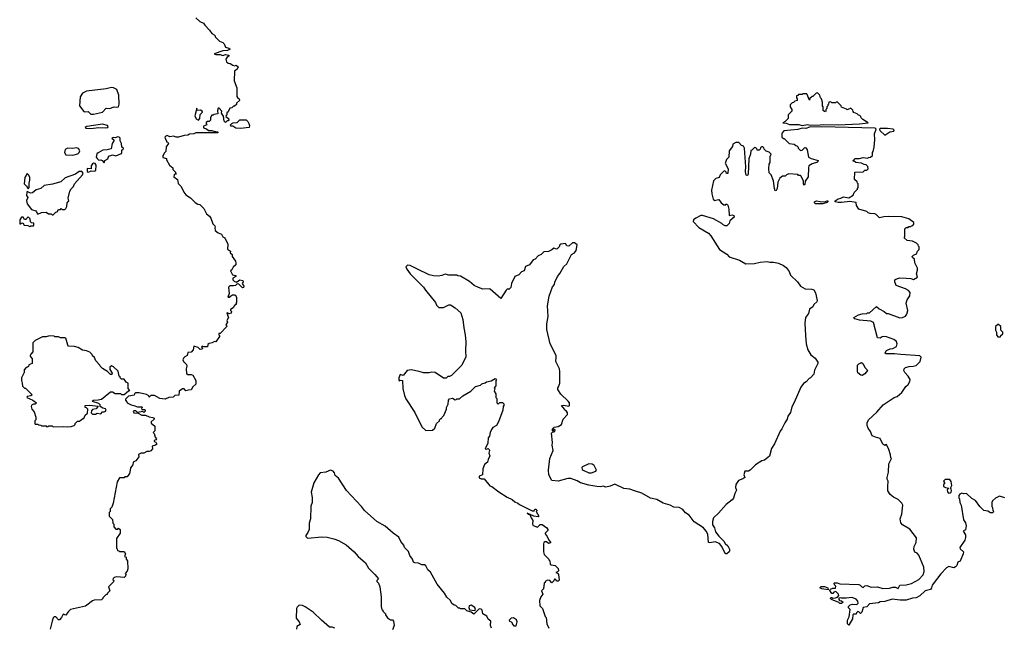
# Model space of a CAD drawing. Extents: x 1980017 to 2252640, y 74400 to 266395.
# Tile 93 of 256: x 1998182 to 2009158, y 202595 to 209365. Entities that reach past the tile are written whole.
import ezdxf

# ---------------------------------------------------------------- set-up
doc = ezdxf.new("R2010")
doc.units = 0

msp = doc.modelspace()

# ---------------------------------------------------------------- linework, layer by layer
at = {"layer": '0CON20XD'}
for points in [[(2000147, 209387), (2000190, 209345), (2000230, 209325), (2000244, 209304), (2000299, 209249), (2000325, 209210), (2000350, 209195), (2000360, 209185), (2000360, 209175), (2000410, 209125), (2000445, 209110), (2000460, 209095), (2000475, 209060), (2000515, 209047), (2000528, 209035), (2000498, 209022), (2000445, 209019), (2000350, 208985), (2000368, 208978), (2000415, 208977), (2000445, 208967), (2000475, 208976), (2000515, 208970), (2000515, 208960), (2000494, 208946), (2000478, 208925), (2000487, 208897), (2000505, 208882), (2000527, 208877), (2000558, 208858), (2000575, 208852), (2000595, 208858), (2000618, 208838), (2000606, 208814), (2000578, 208792), (2000571, 208685), (2000601, 208605), (2000601, 208511), (2000615, 208492), (2000630, 208485), (2000632, 208465), (2000600, 208435), (2000598, 208422), (2000575, 208400), (2000565, 208400), (2000547, 208383), (2000525, 208378), (2000505, 208340), (2000492, 208328), (2000490, 208305), (2000482, 208298), (2000480, 208285), (2000510, 208265), (2000512, 208248), (2000505, 208240), (2000493, 208237), (2000475, 208220), (2000460, 208235), (2000452, 208292), (2000430, 208325), (2000437, 208347), (2000405, 208380), (2000395, 208380), (2000388, 208355), (2000390, 208315), (2000345, 208310), (2000338, 208302), (2000325, 208300), (2000310, 208275), (2000310, 208245), (2000295, 208230), (2000275, 208230), (2000262, 208218), (2000260, 208205), (2000268, 208192), (2000232, 208178), (2000232, 208162), (2000265, 208150), (2000285, 208130), (2000325, 208132), (2000345, 208122), (2000390, 208115), (2000390, 208105), (2000145, 208103), (2000122, 208092), (2000075, 208088), (2000055, 208077), (2000015, 208073), (1999953, 208057), (1999927, 208057), (1999895, 208066), (1999855, 208060), (1999825, 208076), (1999812, 208068), (1999800, 208055), (1999803, 208043), (1999820, 208015), (1999820, 208005), (1999835, 208000), (1999840, 207985), (1999813, 207947), (1999810, 207895), (1999792, 207878), (1999790, 207865), (1999778, 207852), (1999778, 207828), (1999818, 207818), (1999818, 207805), (1999852, 207745), (1999890, 207715), (1999890, 207695), (1999920, 207665), (1999920, 207655), (1999930, 207645), (1999905, 207640), (1999900, 207615), (1999940, 207585), (1999949, 207539), (1999982, 207505), (2000012, 207442), (2000032, 207412), (2000085, 207380), (2000137, 207327), (2000168, 207308), (2000190, 207305), (2000235, 207262), (2000263, 207203), (2000297, 207175), (2000312, 207152), (2000335, 207090), (2000357, 207067), (2000362, 207055), (2000358, 207045), (2000362, 207015), (2000395, 206990), (2000430, 206975), (2000447, 206947), (2000468, 206935), (2000502, 206865), (2000498, 206808), (2000530, 206785), (2000528, 206768), (2000550, 206750), (2000552, 206725), (2000586, 206676), (2000593, 206653), (2000592, 206635), (2000562, 206608), (2000545, 206578), (2000530, 206565), (2000554, 206524), (2000590, 206515), (2000590, 206505), (2000558, 206485), (2000558, 206468), (2000571, 206451), (2000598, 206442), (2000635, 206468), (2000668, 206458), (2000672, 206445), (2000662, 206425), (2000680, 206395), (2000675, 206380), (2000665, 206378), (2000625, 206418), (2000605, 206422), (2000586, 206404), (2000565, 206398), (2000525, 206398), (2000510, 206385), (2000518, 206315), (2000503, 206275), (2000525, 206272), (2000530, 206285), (2000555, 206298), (2000585, 206300), (2000600, 206275), (2000600, 206215), (2000590, 206205), (2000597, 206197), (2000595, 206190), (2000575, 206180), (2000560, 206155), (2000532, 206135), (2000532, 206125), (2000542, 206115), (2000538, 206095), (2000515, 206088), (2000495, 206100), (2000490, 206095), (2000510, 206045), (2000492, 206015), (2000500, 205995), (2000480, 205965), (2000490, 205955), (2000488, 205942), (2000415, 205870), (2000402, 205868), (2000400, 205855), (2000410, 205845), (2000410, 205835), (2000370, 205775), (2000355, 205778), (2000327, 205763), (2000293, 205757), (2000280, 205745), (2000275, 205720), (2000235, 205720), (2000215, 205728), (2000210, 205715), (2000220, 205705), (2000215, 205693), (2000195, 205692), (2000172, 205712), (2000124, 205726), (2000114, 205686), (2000095, 205660), (2000055, 205657), (2000048, 205622), (2000022, 205608), (2000008, 205592), (2000002, 205575), (2000008, 205555), (2000042, 205525), (2000046, 205506), (2000037, 205475), (2000043, 205423), (2000055, 205410), (2000095, 205412), (2000113, 205403), (2000146, 205346), (2000146, 205304), (2000112, 205275), (2000095, 205242), (2000063, 205237), (2000035, 205228), (2000015, 205252), (1999995, 205252), (1999960, 205225), (1999955, 205182), (1999913, 205177), (1999892, 205158), (1999845, 205157), (1999805, 205138), (1999743, 205143), (1999686, 205176), (1999645, 205178), (1999625, 205160), (1999620, 205175), (1999595, 205188), (1999515, 205208), (1999473, 205207), (1999462, 205198), (1999458, 205182), (1999395, 205170), (1999362, 205138), (1999360, 205125), (1999377, 205107), (1999380, 205095), (1999425, 205072), (1999455, 205068), (1999495, 205050), (1999545, 205050), (1999550, 205045), (1999540, 205035), (1999542, 205022), (1999575, 205020), (1999580, 205015), (1999580, 205005), (1999565, 204990), (1999555, 205000), (1999495, 204990), (1999477, 205007), (1999458, 205008), (1999448, 205002), (1999455, 204984), (1999502, 204982), (1999545, 204960), (1999585, 204960), (1999625, 204940), (1999665, 204933), (1999680, 204925), (1999682, 204915), (1999648, 204885), (1999648, 204868), (1999690, 204835), (1999687, 204783), (1999670, 204765), (1999680, 204755), (1999693, 204713), (1999708, 204695), (1999698, 204682), (1999680, 204675), (1999680, 204665), (1999698, 204658), (1999710, 204635), (1999697, 204623), (1999660, 204615), (1999662, 204585), (1999645, 204562), (1999626, 204554), (1999598, 204552), (1999566, 204534), (1999535, 204537), (1999505, 204520), (1999510, 204495), (1999475, 204450), (1999448, 204435), (1999442, 204405), (1999418, 204372), (1999414, 204345)], [(1998975, 208314), (1999005, 208314), (1999105, 208334), (1999145, 208380), (1999184, 208374), (1999235, 208394), (1999265, 208390), (1999284, 208396), (1999292, 208425), (1999286, 208525), (1999266, 208586), (1999227, 208607), (1999205, 208609), (1999144, 208594), (1998925, 208569), (1998880, 208545), (1998856, 208505), (1998850, 208405), (1998895, 208343), (1998905, 208339), (1998945, 208341), (1998975, 208314)], [(2006905, 208187), (2006965, 208196), (2006995, 208191), (2007105, 208192), (2007145, 208199), (2007305, 208194), (2007544, 208204), (2007640, 208215), (2007582, 208252), (2007562, 208272), (2007560, 208285), (2007548, 208298), (2007532, 208302), (2007518, 208318), (2007482, 208332), (2007472, 208342), (2007468, 208358), (2007448, 208378), (2007405, 208360), (2007398, 208368), (2007345, 208390), (2007340, 208405), (2007295, 208450), (2007282, 208448), (2007275, 208440), (2007235, 208440), (2007225, 208450), (2007202, 208448), (2007200, 208425), (2007192, 208418), (2007190, 208405), (2007180, 208395), (2007180, 208375), (2007170, 208365), (2007170, 208345), (2007165, 208340), (2007152, 208342), (2007140, 208355), (2007140, 208395), (2007130, 208405), (2007130, 208445), (2007120, 208485), (2007110, 208495), (2007100, 208525), (2007075, 208550), (2007062, 208548), (2007025, 208510), (2007015, 208510), (2006992, 208488), (2006985, 208470), (2006955, 208540), (2006915, 208540), (2006905, 208530), (2006865, 208530), (2006858, 208522), (2006842, 208518), (2006840, 208495), (2006850, 208485), (2006850, 208465), (2006822, 208458), (2006808, 208442), (2006795, 208440), (2006770, 208415), (2006770, 208395), (2006790, 208365), (2006790, 208345), (2006750, 208305), (2006750, 208265), (2006715, 208230), (2006690, 208215), (2006725, 208211), (2006765, 208197), (2006868, 208198), (2006905, 208187)], [(2000175, 208247), (2000190, 208265), (2000195, 208310), (2000220, 208335), (2000216, 208346), (2000196, 208356), (2000162, 208352), (2000155, 208380), (2000136, 208295), (2000150, 208260), (2000175, 208247)], [(2000645, 208154), (2000590, 208155), (2000557, 208177), (2000535, 208180), (2000530, 208195), (2000545, 208210), (2000563, 208217), (2000605, 208220), (2000635, 208250), (2000705, 208250), (2000725, 208230), (2000735, 208210), (2000742, 208185), (2000740, 208165), (2000645, 208154)], [(1998975, 208154), (1999065, 208164), (1999135, 208159), (1999166, 208164), (1999168, 208175), (1999160, 208185), (1999105, 208200), (1998930, 208175), (1998912, 208165), (1998918, 208155), (1998975, 208154)], [(2009165, 204038), (2009103, 204057), (2009060, 204035), (2009028, 204005), (2009018, 203985), (2009018, 203945), (2009027, 203927), (2009030, 203895), (2009040, 203885), (2009025, 203870), (2009005, 203870), (2008975, 203890), (2008930, 203895), (2008885, 203940), (2008838, 204008), (2008795, 204030), (2008737, 204087), (2008705, 204082), (2008685, 204090), (2008662, 204078), (2008650, 204065), (2008650, 204035), (2008660, 204025), (2008662, 203985), (2008678, 203955), (2008703, 203793), (2008725, 203760), (2008732, 203725), (2008725, 203680), (2008700, 203665), (2008726, 203626), (2008727, 203595), (2008717, 203565), (2008662, 203485), (2008665, 203470), (2008702, 203435), (2008700, 203415), (2008665, 203330), (2008641, 203319), (2008628, 203285), (2008613, 203267), (2008595, 203257), (2008539, 203271), (2008515, 203258), (2008451, 203189), (2008354, 203064), (2008348, 203035), (2008335, 203017), (2008275, 203001), (2008215, 202944), (2008175, 202924), (2008135, 202920), (2008065, 202898), (2007996, 202896), (2007907, 202907), (2007825, 202882), (2007775, 202878), (2007755, 202867), (2007655, 202857), (2007625, 202822), (2007583, 202817), (2007570, 202765), (2007555, 202750), (2007538, 202768), (2007525, 202770), (2007512, 202758), (2007508, 202742), (2007478, 202742), (2007470, 202735), (2007465, 202690), (2007425, 202620), (2007410, 202635), (2007410, 202675), (2007427, 202713), (2007440, 202795), (2007422, 202812), (2007420, 202825), (2007440, 202845), (2007465, 202852), (2007515, 202848), (2007528, 202865), (2007527, 202885), (2007508, 202908), (2007462, 202928), (2007395, 202918), (2007345, 202918), (2007335, 202922), (2007312, 202918), (2007313, 202903), (2007322, 202892), (2007345, 202890), (2007360, 202875), (2007345, 202860), (2007325, 202860), (2007312, 202872), (2007230, 202905), (2007220, 202915), (2007223, 202927), (2007237, 202927), (2007245, 202920), (2007275, 202922), (2007298, 202932), (2007312, 202948), (2007310, 202965), (2007285, 202992), (2007275, 202993), (2007258, 202985), (2007245, 202970), (2007235, 202970), (2007212, 203005), (2007221, 203019), (2007245, 203032), (2007278, 203032), (2007280, 203055), (2007265, 203070), (2007260, 203085), (2007265, 203090), (2007295, 203092), (2007325, 203078), (2007535, 203073), (2007552, 203065), (2007570, 203045), (2007585, 203040), (2007603, 203057), (2007625, 203060), (2007675, 203042), (2007745, 203046), (2007805, 203026), (2007878, 203032), (2007915, 203043), (2007945, 203042), (2007975, 203028), (2007994, 203066), (2008065, 203069), (2008125, 203084), (2008205, 203128), (2008255, 203181), (2008264, 203215), (2008260, 203265), (2008205, 203398), (2008185, 203422), (2008161, 203431), (2008148, 203465), (2008154, 203496), (2008175, 203540), (2008180, 203590), (2008105, 203690), (2008025, 203738), (2008005, 203760), (2007998, 203805), (2008016, 203854), (2008028, 203955), (2008015, 203978), (2007975, 204020), (2007922, 204045), (2007884, 204074), (2007859, 204115), (2007861, 204165), (2007864, 204224), (2007854, 204245), (2007854, 204264), (2007869, 204325), (2007870, 204415), (2007900, 204475), (2007893, 204483), (2007891, 204515), (2007872, 204575), (2007845, 204630), (2007825, 204622), (2007804, 204634), (2007775, 204700), (2007723, 204713), (2007685, 204730), (2007668, 204775), (2007640, 204815), (2007628, 204845), (2007628, 204875), (2007644, 204906), (2007738, 204992), (2007808, 205075), (2007932, 205155), (2007963, 205167), (2008015, 205211), (2008062, 205278), (2008085, 205300), (2008105, 205332), (2008107, 205357), (2008088, 205395), (2008048, 205435), (2008038, 205458), (2008040, 205475), (2008055, 205488), (2008098, 205502), (2008143, 205503), (2008175, 205512), (2008222, 205558), (2008230, 205605), (2008215, 205618), (2008004, 205634), (2007935, 205643), (2007832, 205642), (2007830, 205655), (2007845, 205678), (2007885, 205698), (2007915, 205702), (2007958, 205725), (2007962, 205755), (2007955, 205780), (2007925, 205802), (2007845, 205832), (2007815, 205837), (2007795, 205832), (2007775, 205818), (2007745, 205820), (2007700, 205990), (2007670, 206005), (2007545, 206016), (2007492, 206032), (2007482, 206045), (2007533, 206077), (2007575, 206088), (2007625, 206090), (2007633, 206097), (2007655, 206100), (2007735, 206168), (2007764, 206144), (2007820, 206115), (2007845, 206090), (2007865, 206090), (2007994, 206044), (2008025, 206048), (2008055, 206063), (2008073, 206085), (2008083, 206125), (2008064, 206205), (2008076, 206244), (2008105, 206290), (2008108, 206325), (2008089, 206349), (2008058, 206368), (2007954, 206404), (2007938, 206445), (2007938, 206465), (2007950, 206475), (2007995, 206487), (2008064, 206484), (2008115, 206481), (2008145, 206472), (2008192, 206495), (2008180, 206535), (2008191, 206575), (2008190, 206595), (2008162, 206655), (2008158, 206695), (2008134, 206714), (2008132, 206725), (2008145, 206740), (2008180, 206755), (2008190, 206785), (2008210, 206805), (2008210, 206835), (2008202, 206842), (2008198, 206858), (2008180, 206875), (2008135, 206897), (2008076, 206906), (2008040, 206935), (2008050, 206945), (2008050, 207035), (2008065, 207050), (2008085, 207050), (2008095, 207060), (2008115, 207060), (2008122, 207068), (2008138, 207072), (2008150, 207085), (2008150, 207105), (2008095, 207148), (2008015, 207167), (2007865, 207172), (2007815, 207170), (2007765, 207158), (2007730, 207195), (2007715, 207202), (2007664, 207204), (2007642, 207212), (2007625, 207227), (2007538, 207255), (2007512, 207295), (2007505, 207330), (2007435, 207340), (2007343, 207327), (2007307, 207327), (2007273, 207335), (2007271, 207345), (2007305, 207369), (2007335, 207375), (2007365, 207390), (2007425, 207382), (2007475, 207410), (2007485, 207440), (2007520, 207475), (2007520, 207485), (2007530, 207495), (2007530, 207535), (2007522, 207542), (2007518, 207558), (2007490, 207585), (2007492, 207668), (2007585, 207670), (2007605, 207690), (2007625, 207690), (2007640, 207705), (2007638, 207728), (2007617, 207747), (2007595, 207750), (2007565, 207768), (2007503, 207773), (2007485, 207790), (2007475, 207790), (2007472, 207798), (2007495, 207818), (2007545, 207818), (2007585, 207828), (2007635, 207822), (2007645, 207830), (2007668, 207832), (2007688, 207852), (2007690, 207885), (2007698, 207895), (2007709, 207945), (2007714, 208025), (2007710, 208095), (2007729, 208145), (2007717, 208157), (2007125, 208171), (2006985, 208168), (2006945, 208154), (2006904, 208156), (2006855, 208143), (2006702, 208125), (2006680, 208105), (2006678, 208095), (2006678, 208058), (2006695, 208040), (2006705, 208040), (2006760, 207985), (2006815, 207980), (2006833, 207963), (2006845, 207960), (2006860, 207945), (2006860, 207935), (2006888, 207908), (2006905, 207910), (2006935, 207940), (2006945, 207938), (2006960, 207915), (2006975, 207832), (2007005, 207818), (2007082, 207795), (2007075, 207778), (2007015, 207760), (2006980, 207735), (2006974, 207714), (2006973, 207615), (2006937, 207565), (2006935, 207530), (2006925, 207520), (2006918, 207535)], [(2007825, 208080), (2007883, 208117), (2007928, 208122), (2007932, 208135), (2007920, 208145), (2007855, 208153), (2007775, 208151), (2007767, 208145), (2007771, 208131), (2007825, 208080)], [(1999125, 207770), (1999130, 207795), (1999163, 207815), (1999175, 207850), (1999185, 207848), (1999215, 207858), (1999255, 207850), (1999318, 207875), (1999322, 207885), (1999320, 207915), (1999335, 207920), (1999340, 207935), (1999320, 207945), (1999317, 207987), (1999303, 208015), (1999303, 208045), (1999292, 208055), (1999275, 208059), (1999245, 208049), (1999225, 208053), (1999210, 208045), (1999230, 208025), (1999232, 208015), (1999212, 207985), (1999202, 207928), (1999156, 207916), (1999108, 207912), (1999055, 207882), (1999041, 207869), (1999034, 207835), (1999045, 207818), (1999065, 207800), (1999085, 207802), (1999100, 207795), (1999125, 207770)], [(1998775, 207854), (1998829, 207871), (1998846, 207884), (1998851, 207905), (1998839, 207929), (1998815, 207938), (1998775, 207931), (1998715, 207933), (1998690, 207920), (1998681, 207885), (1998695, 207858), (1998775, 207854)], [(2006918, 207535), (2006920, 207565), (2006895, 207620), (2006885, 207630), (2006865, 207630), (2006855, 207640), (2006755, 207647), (2006730, 207635), (2006715, 207620), (2006685, 207620), (2006655, 207600), (2006634, 207556), (2006626, 207485), (2006615, 207463), (2006605, 207458), (2006596, 207486), (2006585, 207570), (2006558, 207635), (2006538, 207658), (2006532, 207705), (2006538, 207755), (2006548, 207775), (2006548, 207842), (2006558, 207865), (2006535, 207890), (2006505, 207900), (2006482, 207922), (2006478, 207938), (2006465, 207950), (2006452, 207948), (2006442, 207938), (2006438, 207922), (2006425, 207910), (2006402, 207912), (2006398, 207928), (2006388, 207938), (2006375, 207940), (2006345, 207910), (2006333, 207907), (2006328, 207865), (2006311, 207815), (2006304, 207645), (2006295, 207628), (2006285, 207628), (2006276, 207645), (2006272, 207678), (2006277, 207725), (2006262, 207935), (2006250, 207955), (2006230, 207965), (2006197, 207997), (2006165, 207998), (2006132, 207978), (2006127, 207953), (2006090, 207905), (2006087, 207833), (2006063, 207807), (2006050, 207775), (2006048, 207765), (2006080, 207705), (2006077, 207653), (2006062, 207652), (2006058, 207668), (2006048, 207678), (2006035, 207680), (2005992, 207635), (2005980, 207605), (2005943, 207597), (2005915, 207570), (2005893, 207465), (2005898, 207425), (2005912, 207365), (2005925, 207350), (2005975, 207360), (2006000, 207325), (2006033, 207303), (2006045, 207300), (2006055, 207310), (2006065, 207310), (2006075, 207300), (2006087, 207255), (2006092, 207182), (2006125, 207190), (2006143, 207183), (2006148, 207165), (2006100, 207125), (2006090, 207095), (2006065, 207070), (2006045, 207070), (2006025, 207080), (2006010, 207095), (2005915, 207147), (2005795, 207182), (2005775, 207182), (2005720, 207155), (2005694, 207136), (2005690, 207115), (2005751, 207051), (2005860, 206985), (2005886, 206955), (2005984, 206805), (2006065, 206751), (2006092, 206722), (2006205, 206685), (2006275, 206644), (2006375, 206648), (2006435, 206663), (2006515, 206672), (2006545, 206662), (2006585, 206663), (2006642, 206652), (2006695, 206627), (2006728, 206605), (2006758, 206558), (2006775, 206517), (2006854, 206444), (2006888, 206395), (2006940, 206365), (2007014, 206364), (2007033, 206355), (2007052, 206322), (2007071, 206235), (2007068, 206222), (2007035, 206192), (2007023, 206167), (2006985, 206140), (2006975, 206090), (2006941, 206045), (2006936, 205985), (2006941, 205845), (2006951, 205755), (2006967, 205685), (2007002, 205632), (2007050, 205595), (2007080, 205550), (2007081, 205535), (2007041, 205459), (2007033, 205417), (2006998, 205375), (2006981, 205369), (2006950, 205330), (2006919, 205311), (2006891, 205269), (2006815, 205100), (2006788, 205052), (2006775, 204987), (2006745, 204947), (2006738, 204915), (2006711, 204875), (2006679, 204805), (2006658, 204782), (2006595, 204639), (2006562, 204588), (2006539, 204501), (2006485, 204456), (2006455, 204449), (2006384, 204406), (2006325, 204344), (2006305, 204334), (2006265, 204333), (2006256, 204295), (2006266, 204264), (2006245, 204249), (2006195, 204232), (2006165, 204185), (2006162, 204152), (2006172, 204122), (2006153, 204085), (2006141, 204035), (2006126, 204015), (2006058, 203965), (2005972, 203865), (2005918, 203815), (2005904, 203775), (2005904, 203735), (2005926, 203705), (2005940, 203660), (2005975, 203609), (2006032, 203555), (2006048, 203528), (2006075, 203504), (2006096, 203465), (2006096, 203445), (2006090, 203435), (2006065, 203413), (2006055, 203412), (2006045, 203418), (2006011, 203495), (2005985, 203528), (2005935, 203546), (2005875, 203537), (2005861, 203541), (2005852, 203632), (2005834, 203665), (2005803, 203703), (2005700, 203770), (2005646, 203845), (2005605, 203871), (2005576, 203906), (2005535, 203928), (2005475, 203934), (2005435, 203956), (2005355, 203978), (2005285, 204018), (2005213, 204033), (2005118, 204088), (2005037, 204115), (2004984, 204134), (2004915, 204140), (2004815, 204189), (2004765, 204166), (2004715, 204158), (2004685, 204166), (2004655, 204160), (2004615, 204163), (2004527, 204177), (2004435, 204204), (2004395, 204228), (2004325, 204253), (2004292, 204252), (2004185, 204222), (2004115, 204229), (2004081, 204295), (2004076, 204346), (2004091, 204475), (2004129, 204565), (2004116, 204625), (2004121, 204655), (2004112, 204758), (2004122, 204768), (2004147, 204775), (2004150, 204795), (2004145, 204800), (2004132, 204798), (2004128, 204782), (2004120, 204785), (2004122, 204805), (2004140, 204825), (2004185, 204833), (2004220, 204855), (2004242, 204915), (2004288, 204965), (2004288, 204985), (2004278, 205005), (2004260, 205015), (2004256, 205026), (2004220, 205065), (2004245, 205070), (2004305, 205060), (2004310, 205065), (2004310, 205095), (2004296, 205116), (2004214, 205194), (2004180, 205245), (2004180, 205265), (2004190, 205275), (2004202, 205315), (2004202, 205445), (2004198, 205475), (2004160, 205555), (2004164, 205605), (2004161, 205625), (2004097, 205755), (2004057, 205915), (2004057, 205977), (2004072, 206058), (2004064, 206175), (2004084, 206286), (2004120, 206390), (2004143, 206415), (2004148, 206442), (2004177, 206505), (2004205, 206538), (2004246, 206614), (2004280, 206645), (2004315, 206710), (2004335, 206748), (2004365, 206769), (2004384, 206795), (2004396, 206856), (2004365, 206880), (2004345, 206878), (2004305, 206842), (2004280, 206845), (2004265, 206870), (2004215, 206863), (2004204, 206856), (2004196, 206834), (2004175, 206812), (2004165, 206810), (2004135, 206820), (2004115, 206800), (2004075, 206782), (2004025, 206778), (2003995, 206750), (2003960, 206735), (2003930, 206695), (2003905, 206690), (2003865, 206632), (2003820, 206615), (2003805, 206568), (2003776, 206554), (2003746, 206524), (2003700, 206505), (2003663, 206427), (2003658, 206382), (2003635, 206360), (2003625, 206370), (2003605, 206350), (2003545, 206260), (2003425, 206362), (2003415, 206368), (2003345, 206363), (2003295, 206380), (2003248, 206405), (2003198, 206448), (2003095, 206508), (2003065, 206510), (2003055, 206518), (2002965, 206518), (2002925, 206528), (2002887, 206513), (2002845, 206508), (2002795, 206512), (2002745, 206522), (2002615, 206587), (2002535, 206628), (2002505, 206630), (2002488, 206612), (2002497, 206585), (2002533, 206535), (2002684, 206384), (2002705, 206350), (2002818, 206215), (2002830, 206185), (2002855, 206160), (2002905, 206160), (2002965, 206188), (2002985, 206188), (2003036, 206156), (2003098, 206098), (2003120, 206025), (2003132, 205932), (2003149, 205855), (2003154, 205775), (2003150, 205675), (2003157, 205607), (2003110, 205515), (2002995, 205400), (2002975, 205390), (2002955, 205390), (2002935, 205370), (2002905, 205370), (2002813, 205433), (2002775, 205437), (2002745, 205430), (2002685, 205430), (2002635, 205447), (2002545, 205462), (2002500, 205455), (2002455, 205400), (2002425, 205410), (2002410, 205375), (2002410, 205345), (2002415, 205340), (2002425, 205350), (2002450, 205345), (2002452, 205255), (2002472, 205178), (2002485, 205140), (2002588, 204988), (2002665, 204830), (2002708, 204788), (2002785, 204790), (2002810, 204815), (2002830, 204865), (2002860, 204895), (2002860, 204905), (2002875, 204920), (2002885, 204920), (2002890, 204935), (2002910, 204955), (2002940, 205025), (2002940, 205045), (2002957, 205083), (2002963, 205127), (2002975, 205140), (2003005, 205148), (2003035, 205130), (2003048, 205132), (2003055, 205140), (2003085, 205140), (2003120, 205175), (2003210, 205225), (2003263, 205277), (2003317, 205293), (2003333, 205307), (2003372, 205318), (2003385, 205330), (2003437, 205343), (2003483, 205367), (2003490, 205365), (2003498, 205355), (2003490, 205345), (2003490, 205285), (2003470, 205265), (2003480, 205255), (2003470, 205225), (2003490, 205195), (2003490, 205155), (2003500, 205145), (2003500, 205095), (2003515, 205080), (2003535, 205100), (2003565, 205100), (2003580, 205085), (2003580, 205065), (2003570, 205055), (2003567, 205013), (2003518, 204885), (2003498, 204845), (2003458, 204822), (2003442, 204798), (2003426, 204766), (2003419, 204725), (2003406, 204705), (2003402, 204645), (2003372, 204585), (2003385, 204580), (2003405, 204587), (2003416, 204575), (2003419, 204565), (2003410, 204535), (2003422, 204505), (2003403, 204465), (2003398, 204435), (2003365, 204408), (2003345, 204360), (2003340, 204295), (2003305, 204278), (2003305, 204260), (2003325, 204250), (2003358, 204248), (2003422, 204172), (2003445, 204164), (2003524, 204104), (2003615, 204046), (2003670, 204020), (2003702, 203992), (2003735, 203979), (2003752, 203962), (2003895, 203894), (2003918, 203892), (2003925, 203910), (2003935, 203910), (2003945, 203900), (2003947, 203893), (2003940, 203885), (2003969, 203835), (2003960, 203825), (2003914, 203834), (2003840, 203865), (2003850, 203855), (2003870, 203850), (2003883, 203813), (2003902, 203785), (2003897, 203745), (2003905, 203730), (2003955, 203712), (2003985, 203740), (2004005, 203741), (2004058, 203705), (2004070, 203685), (2004070, 203675), (2004040, 203645), (2004040, 203635), (2004062, 203605), (2004080, 203565), (2004100, 203545), (2004100, 203535), (2004075, 203530), (2004055, 203548), (2004035, 203548), (2004025, 203540), (2004020, 203525), (2004020, 203435), (2004030, 203405), (2004080, 203355), (2004080, 203345), (2004090, 203335), (2004095, 203300), (2004105, 203290), (2004152, 203282), (2004167, 203267)], [(1998945, 207668), (1998965, 207672), (1998978, 207682), (1999015, 207676), (1999030, 207685), (1999034, 207745), (1999024, 207764), (1999005, 207768), (1998992, 207758), (1998980, 207735), (1998978, 207702), (1998935, 207708), (1998934, 207674), (1998945, 207668)], [(1998275, 207482), (1998289, 207495), (1998286, 207545), (1998294, 207576), (1998294, 207605), (1998285, 207634), (1998265, 207652), (1998240, 207605), (1998230, 207535), (1998259, 207509), (1998275, 207482)], [(1998555, 207190), (1998585, 207220), (1998600, 207225), (1998615, 207250), (1998635, 207250), (1998645, 207260), (1998655, 207250), (1998685, 207250), (1998695, 207260), (1998708, 207285), (1998712, 207325), (1998728, 207345), (1998722, 207375), (1998742, 207455), (1998755, 207480), (1998780, 207505), (1998792, 207538), (1998882, 207635), (1998888, 207655), (1998873, 207673), (1998845, 207673), (1998805, 207645), (1998687, 207603), (1998641, 207559), (1998549, 207531), (1998455, 207516), (1998417, 207483), (1998365, 207469), (1998325, 207436), (1998304, 207434), (1998265, 207450), (1998260, 207445), (1998258, 207408), (1998272, 207385), (1998259, 207351), (1998264, 207314), (1998315, 207250), (1998360, 207235), (1998370, 207225), (1998372, 207212), (1998385, 207200), (1998425, 207218), (1998475, 207222), (1998503, 207203), (1998532, 207202), (1998545, 207190), (1998555, 207190)], [(2007135, 207314), (2007055, 207314), (2007043, 207325), (2007044, 207335), (2007065, 207345), (2007105, 207338), (2007155, 207337), (2007185, 207348), (2007192, 207345), (2007192, 207335), (2007185, 207330), (2007135, 207314)], [(1998295, 207062), (1998305, 207070), (1998335, 207070), (1998340, 207075), (1998338, 207098), (1998315, 207100), (1998302, 207112), (1998298, 207148), (1998275, 207170), (1998260, 207155), (1998255, 207140), (1998235, 207140), (1998220, 207165), (1998202, 207165), (1998183, 207135), (1998182, 207092), (1998195, 207090), (1998202, 207098), (1998215, 207100), (1998230, 207075), (1998272, 207072), (1998295, 207062)], [(2009115, 205830), (2009120, 205845), (2009140, 205865), (2009140, 205885), (2009120, 205905), (2009120, 205945), (2009095, 205970), (2009085, 205970), (2009060, 205945), (2009060, 205905), (2009070, 205885), (2009070, 205855), (2009085, 205830), (2009115, 205830)], [(1998715, 204828), (1998755, 204832), (1998790, 204845), (1998800, 204855), (1998800, 204865), (1998825, 204890), (1998847, 204893), (1998885, 204920), (1998895, 204920), (1998912, 204958), (1998938, 204982), (1998940, 205025), (1998925, 205040), (1998910, 205045), (1998910, 205065), (1998965, 205070), (1999058, 205058), (1999035, 205030), (1998995, 205020), (1998982, 205008), (1998980, 204985), (1998995, 204970), (1999025, 204970), (1999045, 204982), (1999085, 204972), (1999105, 204994), (1999125, 204994), (1999138, 205002), (1999144, 205015), (1999139, 205029), (1999108, 205035), (1999080, 205055), (1999080, 205075), (1999065, 205090), (1998995, 205110), (1998990, 205115), (1999003, 205127), (1999055, 205128), (1999092, 205138), (1999195, 205218), (1999215, 205220), (1999245, 205200), (1999305, 205200), (1999315, 205190), (1999345, 205190), (1999395, 205230), (1999410, 205235), (1999390, 205255), (1999390, 205315), (1999367, 205327), (1999345, 205360), (1999315, 205360), (1999300, 205375), (1999300, 205385), (1999290, 205395), (1999280, 205450), (1999227, 205497), (1999205, 205507), (1999188, 205492), (1999188, 205468), (1999212, 205425), (1999208, 205412), (1999195, 205410), (1999160, 205445), (1999105, 205480), (1999080, 205505), (1999076, 205516), (1999030, 205565), (1999015, 205600), (1998995, 205620), (1998990, 205635), (1998965, 205660), (1998927, 205677), (1998883, 205683), (1998832, 205712), (1998792, 205722), (1998727, 205727), (1998718, 205738), (1998695, 205817), (1998685, 205822), (1998635, 205820), (1998615, 205830), (1998575, 205830), (1998565, 205840), (1998515, 205842), (1998475, 205830), (1998435, 205830), (1998355, 205790), (1998330, 205765), (1998330, 205665), (1998305, 205640), (1998300, 205625), (1998300, 205615), (1998320, 205585), (1998320, 205535), (1998282, 205518), (1998278, 205502), (1998268, 205492), (1998255, 205490), (1998230, 205465), (1998230, 205435), (1998200, 205375), (1998200, 205345), (1998210, 205315), (1998212, 205282), (1998235, 205260), (1998248, 205258), (1998320, 205185), (1998307, 205173), (1998265, 205168), (1998260, 205155), (1998330, 205125), (1998370, 205095), (1998355, 205080), (1998335, 205080), (1998315, 205070), (1998310, 205055), (1998318, 205025), (1998342, 204995), (1998360, 204935), (1998360, 204905), (1998350, 204895), (1998350, 204865), (1998355, 204860), (1998385, 204860), (1998395, 204850), (1998418, 204848), (1998425, 204840), (1998475, 204840), (1998485, 204830), (1998498, 204832), (1998505, 204840), (1998545, 204840), (1998555, 204830), (1998675, 204832), (1998715, 204828)], [(2007575, 205402), (2007560, 205405), (2007525, 205432), (2007520, 205445), (2007523, 205515), (2007535, 205530), (2007565, 205546), (2007582, 205535), (2007608, 205485), (2007630, 205465), (2007632, 205455), (2007605, 205418), (2007575, 205402)], [(2004555, 204315), (2004604, 204335), (2004611, 204345), (2004586, 204396), (2004565, 204413), (2004525, 204417), (2004455, 204384), (2004448, 204375), (2004452, 204355), (2004465, 204345), (2004527, 204315), (2004555, 204315)], [(1999414, 204345), (1999405, 204310), (1999378, 204272), (1999355, 204270), (1999345, 204260), (1999295, 204260), (1999268, 204215), (1999222, 203978), (1999210, 203935), (1999190, 203915), (1999190, 203885), (1999180, 203875), (1999180, 203835), (1999217, 203797), (1999220, 203755), (1999230, 203745), (1999230, 203715), (1999255, 203690), (1999275, 203690), (1999285, 203700), (1999300, 203685), (1999300, 203645), (1999260, 203585), (1999260, 203475), (1999268, 203468), (1999272, 203452), (1999288, 203448), (1999295, 203440), (1999345, 203440), (1999360, 203415), (1999350, 203385), (1999368, 203375), (1999370, 203355), (1999384, 203335), (1999386, 203245), (1999381, 203219), (1999358, 203195), (1999364, 203184), (1999362, 203165), (1999345, 203151), (1999266, 203156), (1999235, 203150), (1999222, 203138), (1999220, 203125), (1999230, 203115), (1999228, 203102), (1999170, 203045), (1999188, 203002), (1999160, 202975), (1999155, 202960), (1999145, 202960), (1999110, 202925), (1999110, 202915), (1999095, 202900), (1999013, 202897), (1998995, 202890), (1998915, 202830), (1998748, 202792), (1998721, 202769), (1998695, 202730), (1998665, 202740), (1998647, 202703), (1998625, 202680), (1998615, 202680), (1998585, 202710), (1998565, 202710), (1998555, 202700), (1998542, 202665), (1998522, 202575)], [(2003442, 202585), (2003431, 202615), (2003434, 202664), (2003403, 202685), (2003390, 202720), (2003344, 202744), (2003338, 202785), (2003325, 202798), (2003305, 202802), (2003245, 202743), (2003215, 202762), (2003165, 202780), (2003145, 202800), (2003095, 202800), (2003085, 202810), (2003075, 202810), (2003045, 202838), (2003025, 202840), (2003001, 202861), (2002983, 202895), (2002945, 202932), (2002916, 202976), (2002834, 203074), (2002761, 203211), (2002732, 203235), (2002709, 203279), (2002695, 203290), (2002665, 203292), (2002629, 203309), (2002585, 203312), (2002571, 203321), (2002560, 203355), (2002530, 203395), (2002515, 203440), (2002473, 203483), (2002465, 203510), (2002432, 203552), (2002409, 203599), (2002345, 203642), (2002255, 203722), (2002164, 203774), (2002025, 203898), (2001991, 203941), (2001825, 204120), (2001736, 204256), (2001700, 204285), (2001691, 204315), (2001677, 204335), (2001645, 204344), (2001595, 204322), (2001530, 204315), (2001512, 204295), (2001462, 204205), (2001431, 204099), (2001443, 204043), (2001443, 204005), (2001442, 203985), (2001428, 203945), (2001422, 203805), (2001408, 203755), (2001408, 203685), (2001395, 203650), (2001373, 203617), (2001372, 203605), (2001385, 203590), (2001395, 203588), (2001545, 203604), (2001610, 203600), (2001685, 203581), (2001735, 203561), (2001822, 203512), (2001912, 203435), (2001955, 203382), (2002035, 203312), (2002072, 203255), (2002142, 203185), (2002180, 203135), (2002162, 203115), (2002162, 203105), (2002182, 203085), (2002198, 203045), (2002212, 202935), (2002212, 202825), (2002220, 202795), (2002230, 202785), (2002230, 202775), (2002260, 202745), (2002260, 202735), (2002282, 202702), (2002315, 202680), (2002338, 202678), (2002350, 202665), (2002358, 202615), (2002338, 202565)], [(2008535, 204090), (2008555, 204092), (2008565, 204100), (2008570, 204115), (2008567, 204137), (2008560, 204145), (2008572, 204175), (2008565, 204220), (2008552, 204242), (2008498, 204242), (2008482, 204225), (2008490, 204205), (2008490, 204195), (2008480, 204185), (2008482, 204165), (2008503, 204153), (2008540, 204145), (2008523, 204127), (2008524, 204104), (2008535, 204090)], [(2004167, 203267), (2004185, 203250), (2004190, 203225), (2004178, 203212), (2004160, 203205), (2004178, 203198), (2004190, 203185), (2004195, 203120), (2004185, 203110), (2004165, 203110), (2004158, 203128), (2004145, 203130), (2004138, 203112), (2004115, 203090), (2004090, 203115), (2004065, 203122), (2004040, 203105), (2004040, 203095), (2004030, 203085), (2004020, 203025), (2003998, 203002), (2004012, 202965), (2003990, 202935), (2003978, 202895), (2003980, 202835), (2004010, 202805), (2004040, 202715), (2004050, 202705), (2004058, 202635), (2004082, 202585)], [(2007195, 203013), (2007125, 203022), (2007101, 203035), (2007115, 203050), (2007155, 203049), (2007191, 203035), (2007195, 203013)], [(2001695, 202587), (2001665, 202597), (2001635, 202597), (2001545, 202673), (2001455, 202763), (2001365, 202823), (2001335, 202837), (2001305, 202840), (2001293, 202837), (2001275, 202820), (2001268, 202805), (2001262, 202695), (2001298, 202655), (2001308, 202625), (2001272, 202605), (2001268, 202575)], [(2003255, 202783), (2003264, 202795), (2003256, 202816), (2003215, 202843), (2003194, 202836), (2003187, 202815), (2003195, 202790), (2003255, 202783)], [(2003715, 202610), (2003729, 202655), (2003720, 202680), (2003685, 202702), (2003660, 202695), (2003640, 202675), (2003642, 202662), (2003660, 202655), (2003670, 202645), (2003672, 202632), (2003692, 202612), (2003715, 202610)]]:
    msp.add_lwpolyline(points, dxfattribs=at)

doc.saveas('drawing.dxf')
